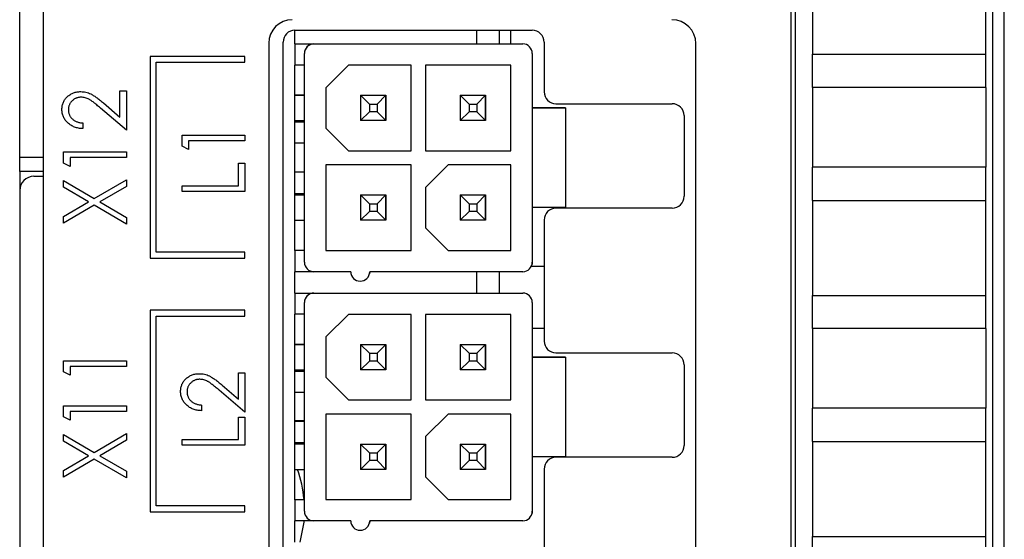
# Model space of a CAD drawing. Header units: millimetres. Extents: x 0 to 420, y 0 to 297.
# Tile 10 of 101: x 69 to 90, y 72 to 83. Entities that reach past the tile are written whole.
import ezdxf

# ---------------------------------------------------------------- set-up
doc = ezdxf.new("R2010")
doc.units = ezdxf.units.MM

msp = doc.modelspace()

# ---------------------------------------------------------------- linework, layer by layer
at = {"color": 7, "linetype": 'Continuous', "lineweight": 25}
for p, q in [((69.686, 94.436), (69.686, 35.236)), ((85.436, 90.736), (85.436, 60.236)), ((85.539, 60.403), (85.539, 90.768)), ((89.689, 90.768), (89.689, 60.403)), ((89.936, 60.236), (89.936, 90.736)), ((69.189, 80.036), (69.189, 84.436)), ((85.896, 84.206), (85.896, 82.206)), ((89.546, 82.206), (89.546, 84.206)), ((74.989, 82.425), (74.989, 82.714)), ((74.989, 82.714), (79.989, 82.714)), ((78.824, 82.425), (78.824, 82.714)), ((79.289, 82.714), (79.289, 82.425)), ((79.539, 82.425), (79.539, 82.714)), ((74.436, 82.44), (74.436, 66.936)), ((74.739, 67.164), (74.739, 82.464)), ((74.989, 82.425), (75.389, 82.425)), ((74.989, 82.425), (74.989, 82.425)), ((74.989, 82.425), (79.789, 82.425)), ((74.989, 82.425), (74.989, 81.98)), ((75.389, 82.425), (79.789, 82.425)), ((75.389, 82.425), (75.389, 82.425)), ((79.789, 82.425), (79.789, 82.425)), ((80.239, 82.464), (80.239, 81.414)), ((83.436, 66.936), (83.436, 82.431)), ((73.936, 82.163), (71.936, 82.163)), ((71.936, 82.163), (71.936, 77.913)), ((73.936, 82.038), (73.936, 82.163)), ((75.189, 77.825), (75.189, 82.225)), ((79.989, 82.225), (79.989, 81.075)), ((79.989, 82.225), (79.989, 82.225)), ((79.989, 82.225), (79.989, 81.075)), ((85.896, 81.506), (85.896, 82.206)), ((85.896, 82.206), (89.546, 82.206)), ((89.546, 81.506), (89.546, 82.206)), ((72.061, 82.038), (73.936, 82.038)), ((72.061, 78.038), (72.061, 82.038)), ((74.989, 78.07), (74.989, 81.98)), ((75.189, 81.98), (74.989, 81.98)), ((76.114, 81.975), (75.639, 81.5)), ((77.439, 81.975), (76.114, 81.975)), ((77.439, 80.175), (77.439, 81.975)), ((79.539, 81.975), (77.739, 81.975)), ((77.739, 81.975), (77.739, 80.175)), ((77.739, 81.975), (77.739, 80.175)), ((79.539, 80.175), (79.539, 81.975)), ((71.3, 81.437), (71.436, 81.437)), ((71.3, 80.882), (71.3, 81.437)), ((71.436, 81.437), (71.436, 80.606)), ((75.189, 81.343), (74.989, 81.343)), ((74.989, 81.343), (75.189, 81.343)), ((75.639, 81.5), (75.639, 80.65)), ((75.639, 81.5), (75.639, 80.65)), ((76.557, 81.158), (76.372, 81.343)), ((76.372, 81.343), (76.907, 81.343)), ((76.372, 81.343), (76.372, 80.808)), ((76.372, 81.343), (76.907, 81.343)), ((76.722, 81.158), (76.907, 81.343)), ((76.907, 81.343), (76.907, 80.808)), ((76.907, 81.343), (76.907, 81.343)), ((76.907, 80.808), (76.907, 81.343)), ((78.657, 81.158), (78.472, 81.343)), ((78.472, 81.343), (79.007, 81.343)), ((78.472, 81.343), (78.472, 80.808)), ((78.472, 81.343), (79.007, 81.343)), ((78.822, 81.158), (79.007, 81.343)), ((79.007, 81.343), (79.007, 80.808)), ((79.007, 81.343), (79.007, 81.343)), ((79.007, 80.808), (79.007, 81.343)), ((85.896, 81.506), (85.896, 80.986)), ((89.546, 81.506), (85.896, 81.506)), ((89.546, 81.506), (89.546, 80.656)), ((70.952, 81.18), (71.3, 80.882)), ((76.557, 81.158), (76.557, 80.993)), ((76.557, 81.158), (76.722, 81.158)), ((76.722, 81.158), (76.722, 80.993)), ((78.657, 81.158), (78.657, 80.993)), ((78.657, 81.158), (78.822, 81.158)), ((78.822, 81.158), (78.822, 80.993)), ((80.489, 81.164), (82.939, 81.164)), ((71.436, 80.606), (70.889, 81.073)), ((76.557, 80.993), (76.372, 80.808)), ((76.722, 80.993), (76.557, 80.993)), ((76.722, 80.993), (76.907, 80.808)), ((78.657, 80.993), (78.472, 80.808)), ((78.822, 80.993), (78.657, 80.993)), ((78.822, 80.993), (79.007, 80.808)), ((79.989, 81.075), (79.989, 78.975)), ((80.689, 81.075), (79.989, 81.075)), ((79.989, 81.075), (80.689, 81.075)), ((80.689, 81.075), (80.689, 78.975)), ((80.689, 81.075), (80.689, 81.075)), ((80.689, 81.075), (80.689, 78.975)), ((85.896, 80.986), (85.896, 80.345)), ((70.52, 80.759), (70.52, 80.64)), ((74.989, 80.808), (75.189, 80.808)), ((75.189, 80.775), (74.989, 80.775)), ((76.907, 80.808), (76.372, 80.808)), ((79.007, 80.808), (78.472, 80.808)), ((83.189, 80.914), (83.189, 79.214)), ((72.613, 80.27), (72.613, 80.504)), ((72.613, 80.504), (73.936, 80.504)), ((73.936, 80.504), (73.936, 80.386)), ((75.639, 80.65), (76.114, 80.175)), ((75.639, 80.65), (75.639, 80.65)), ((75.639, 80.65), (76.114, 80.175)), ((89.546, 80.676), (89.546, 79.826)), ((72.749, 80.386), (72.749, 80.199)), ((73.936, 80.386), (72.749, 80.386)), ((75.189, 80.33), (74.989, 80.33)), ((85.896, 80.345), (85.896, 79.826)), ((70.113, 79.914), (70.113, 80.148)), ((70.113, 80.148), (71.436, 80.148)), ((71.436, 80.148), (71.436, 80.029)), ((72.749, 80.199), (72.613, 80.27)), ((76.114, 80.175), (77.439, 80.175)), ((76.114, 80.175), (76.114, 80.175)), ((76.114, 80.175), (77.439, 80.175)), ((77.739, 80.175), (79.539, 80.175)), ((77.739, 80.175), (77.739, 80.175)), ((77.739, 80.175), (79.539, 80.175)), ((69.189, 79.736), (69.189, 80.036)), ((70.249, 79.843), (70.113, 79.914)), ((71.436, 80.029), (70.249, 80.029)), ((70.249, 80.029), (70.249, 79.843)), ((73.8, 79.436), (73.8, 79.911)), ((73.8, 79.911), (73.936, 79.911)), ((73.936, 79.911), (73.936, 79.317)), ((69.686, 79.736), (69.189, 79.736)), ((69.189, 79.736), (69.189, 79.356)), ((75.189, 79.72), (74.989, 79.72)), ((77.439, 79.875), (75.639, 79.875)), ((75.639, 79.875), (75.639, 78.075)), ((75.639, 79.875), (75.639, 78.075)), ((77.439, 78.075), (77.439, 79.875)), ((78.214, 79.875), (77.739, 79.4)), ((79.539, 79.875), (78.214, 79.875)), ((79.539, 78.075), (79.539, 79.875)), ((85.896, 79.126), (85.896, 79.826)), ((89.546, 79.826), (85.896, 79.826)), ((89.546, 79.126), (89.546, 79.826)), ((69.489, 79.636), (69.686, 79.636)), ((70.113, 79.406), (70.113, 79.546)), ((70.113, 79.546), (70.76, 79.167)), ((70.76, 79.167), (71.436, 79.563)), ((71.436, 79.563), (71.436, 79.423)), ((69.189, 79.336), (69.189, 34.636)), ((70.641, 79.097), (70.113, 79.406)), ((71.436, 79.423), (70.88, 79.097)), ((72.613, 79.317), (72.613, 79.436)), ((72.613, 79.436), (73.8, 79.436)), ((73.936, 79.317), (72.613, 79.317)), ((74.989, 79.275), (75.189, 79.275)), ((77.739, 79.4), (77.739, 78.55)), ((77.739, 79.4), (77.739, 78.55)), ((70.113, 78.787), (70.641, 79.097)), ((70.88, 79.097), (71.436, 78.77)), ((75.189, 79.243), (74.989, 79.243)), ((74.989, 79.243), (75.189, 79.243)), ((76.557, 79.058), (76.372, 79.243)), ((76.372, 79.243), (76.907, 79.243)), ((76.372, 79.243), (76.372, 78.708)), ((76.372, 79.243), (76.907, 79.243)), ((76.557, 79.058), (76.557, 78.893)), ((76.557, 79.058), (76.722, 79.058)), ((76.722, 79.058), (76.907, 79.243)), ((76.722, 79.058), (76.722, 78.893)), ((76.907, 79.243), (76.907, 78.708)), ((76.907, 79.243), (76.907, 79.243)), ((76.907, 78.708), (76.907, 79.243)), ((78.657, 79.058), (78.472, 79.243)), ((78.472, 79.243), (79.007, 79.243)), ((78.472, 79.243), (78.472, 78.708)), ((78.472, 79.243), (79.007, 79.243)), ((78.657, 79.058), (78.822, 79.058)), ((78.657, 79.058), (78.657, 78.893)), ((78.822, 79.058), (79.007, 79.243)), ((78.822, 79.058), (78.822, 78.893)), ((79.007, 79.243), (79.007, 78.708)), ((79.007, 79.243), (79.007, 79.243)), ((79.007, 78.708), (79.007, 79.243)), ((85.896, 79.126), (85.896, 77.126)), ((85.896, 79.126), (89.546, 79.126)), ((89.546, 77.126), (89.546, 79.126)), ((70.76, 79.027), (70.113, 78.647)), ((71.436, 78.63), (70.76, 79.027)), ((76.557, 78.893), (76.372, 78.708)), ((76.722, 78.893), (76.557, 78.893)), ((76.722, 78.893), (76.907, 78.708)), ((78.657, 78.893), (78.472, 78.708)), ((78.822, 78.893), (78.657, 78.893)), ((78.822, 78.893), (79.007, 78.708)), ((79.989, 78.975), (79.989, 77.825)), ((80.689, 78.975), (79.989, 78.975)), ((82.939, 78.964), (80.489, 78.964)), ((80.689, 78.975), (80.689, 78.975)), ((70.113, 78.647), (70.113, 78.787)), ((71.436, 78.77), (71.436, 78.63)), ((74.989, 78.708), (75.189, 78.708)), ((76.907, 78.708), (76.372, 78.708)), ((79.007, 78.708), (78.472, 78.708)), ((80.239, 78.714), (80.239, 76.164)), ((77.739, 78.55), (78.214, 78.075)), ((77.739, 78.55), (77.739, 78.55)), ((77.739, 78.55), (78.214, 78.075)), ((73.936, 78.038), (72.061, 78.038)), ((73.936, 77.913), (73.936, 78.038)), ((74.989, 78.07), (74.989, 77.625)), ((75.189, 78.07), (74.989, 78.07)), ((74.989, 78.07), (74.989, 78.07)), ((75.189, 78.07), (74.989, 78.07)), ((75.639, 78.075), (77.439, 78.075)), ((75.639, 78.075), (75.639, 78.075)), ((75.639, 78.075), (77.439, 78.075)), ((78.214, 78.075), (79.539, 78.075)), ((78.214, 78.075), (78.214, 78.075)), ((78.214, 78.075), (79.539, 78.075)), ((71.936, 77.913), (73.936, 77.913)), ((74.989, 77.175), (74.989, 77.625)), ((75.389, 77.625), (74.989, 77.625)), ((76.164, 77.625), (75.389, 77.625)), ((76.564, 77.625), (76.558, 77.577)), ((79.789, 77.625), (76.564, 77.625)), ((78.824, 77.175), (78.824, 77.625)), ((79.289, 77.625), (79.289, 77.175)), ((80.239, 77.736), (79.968, 77.736)), ((79.983, 77.777), (79.983, 77.777)), ((76.558, 77.577), (76.558, 77.577)), ((74.989, 77.175), (75.389, 77.175)), ((74.989, 77.175), (74.989, 77.175)), ((74.989, 77.175), (79.789, 77.175)), ((74.989, 77.175), (74.989, 76.73)), ((75.189, 72.575), (75.189, 76.975)), ((75.195, 77.024), (75.195, 77.024)), ((75.389, 77.175), (79.789, 77.175)), ((75.389, 77.175), (75.389, 77.175)), ((79.789, 77.175), (79.789, 77.175)), ((79.989, 76.975), (79.989, 75.825)), ((79.989, 76.975), (79.989, 76.975)), ((79.989, 76.975), (79.989, 75.825)), ((85.896, 76.426), (85.896, 77.126)), ((85.896, 77.126), (89.546, 77.126)), ((89.546, 76.426), (89.546, 77.126)), ((73.936, 76.813), (71.936, 76.813)), ((71.936, 76.813), (71.936, 72.563)), ((73.936, 76.688), (73.936, 76.813)), ((72.061, 76.688), (73.936, 76.688)), ((72.061, 72.688), (72.061, 76.688)), ((74.989, 72.82), (74.989, 76.73)), ((75.189, 76.73), (74.989, 76.73)), ((76.114, 76.725), (75.639, 76.25)), ((77.439, 76.725), (76.114, 76.725)), ((77.439, 74.925), (77.439, 76.725)), ((79.539, 76.725), (77.739, 76.725)), ((77.739, 76.725), (77.739, 74.925)), ((77.739, 76.725), (77.739, 74.925)), ((79.539, 74.925), (79.539, 76.725)), ((79.989, 76.436), (80.239, 76.436)), ((85.896, 76.426), (85.896, 75.906)), ((89.546, 76.426), (85.896, 76.426)), ((89.546, 76.426), (89.546, 75.576)), ((75.639, 76.25), (75.639, 75.4)), ((75.639, 76.25), (75.639, 75.4)), ((75.189, 76.093), (74.989, 76.093)), ((74.989, 76.093), (75.189, 76.093)), ((76.557, 75.908), (76.372, 76.093)), ((76.372, 76.093), (76.907, 76.093)), ((76.372, 76.093), (76.372, 75.558)), ((76.372, 76.093), (76.907, 76.093)), ((76.722, 75.908), (76.907, 76.093)), ((76.907, 76.093), (76.907, 75.558)), ((76.907, 76.093), (76.907, 76.093)), ((76.907, 75.558), (76.907, 76.093)), ((78.657, 75.908), (78.472, 76.093)), ((78.472, 76.093), (79.007, 76.093)), ((78.472, 76.093), (78.472, 75.558)), ((78.472, 76.093), (79.007, 76.093)), ((78.822, 75.908), (79.007, 76.093)), ((79.007, 76.093), (79.007, 75.558)), ((79.007, 76.093), (79.007, 76.093)), ((79.007, 75.558), (79.007, 76.093)), ((70.113, 75.514), (70.113, 75.748)), ((70.113, 75.748), (71.436, 75.748)), ((71.436, 75.748), (71.436, 75.629)), ((76.557, 75.743), (76.372, 75.558)), ((76.557, 75.908), (76.557, 75.743)), ((76.557, 75.908), (76.722, 75.908)), ((76.722, 75.743), (76.557, 75.743)), ((76.722, 75.908), (76.722, 75.743)), ((76.722, 75.743), (76.907, 75.558)), ((78.657, 75.743), (78.472, 75.558)), ((78.657, 75.908), (78.657, 75.743)), ((78.657, 75.908), (78.822, 75.908)), ((78.822, 75.743), (78.657, 75.743)), ((78.822, 75.908), (78.822, 75.743)), ((78.822, 75.743), (79.007, 75.558)), ((79.989, 75.825), (79.989, 73.725)), ((80.689, 75.825), (79.989, 75.825)), ((79.989, 75.825), (80.689, 75.825)), ((80.489, 75.914), (82.939, 75.914)), ((80.689, 75.825), (80.689, 73.725)), ((80.689, 75.825), (80.689, 75.825)), ((80.689, 75.825), (80.689, 73.725)), ((85.896, 75.906), (85.896, 75.265)), ((71.436, 75.629), (70.249, 75.629)), ((70.249, 75.629), (70.249, 75.443)), ((74.989, 75.558), (75.189, 75.558)), ((75.189, 75.525), (74.989, 75.525)), ((76.907, 75.558), (76.372, 75.558)), ((79.007, 75.558), (78.472, 75.558)), ((83.189, 75.664), (83.189, 73.964)), ((89.546, 75.596), (89.546, 74.746)), ((70.249, 75.443), (70.113, 75.514)), ((73.8, 74.939), (73.8, 75.493)), ((73.8, 75.493), (73.936, 75.493)), ((73.936, 75.493), (73.936, 74.662)), ((75.639, 75.4), (76.114, 74.925)), ((75.639, 75.4), (75.639, 75.4)), ((75.639, 75.4), (76.114, 74.925)), ((73.936, 74.662), (73.389, 75.13)), ((73.452, 75.236), (73.8, 74.939)), ((85.896, 75.265), (85.896, 74.746)), ((75.189, 75.08), (74.989, 75.08)), ((76.114, 74.925), (77.439, 74.925)), ((76.114, 74.925), (76.114, 74.925)), ((76.114, 74.925), (77.439, 74.925)), ((77.739, 74.925), (79.539, 74.925)), ((77.739, 74.925), (77.739, 74.925)), ((77.739, 74.925), (79.539, 74.925)), ((70.113, 74.564), (70.113, 74.798)), ((70.113, 74.798), (71.436, 74.798)), ((71.436, 74.798), (71.436, 74.679)), ((73.02, 74.815), (73.02, 74.696)), ((85.896, 74.046), (85.896, 74.746)), ((89.546, 74.746), (85.896, 74.746)), ((89.546, 74.046), (89.546, 74.746)), ((70.249, 74.493), (70.113, 74.564)), ((71.436, 74.679), (70.249, 74.679)), ((70.249, 74.679), (70.249, 74.493)), ((73.8, 74.086), (73.8, 74.561)), ((73.8, 74.561), (73.936, 74.561)), ((73.936, 74.561), (73.936, 73.967)), ((74.989, 74.486), (75.189, 74.486)), ((77.439, 74.625), (75.639, 74.625)), ((75.639, 74.625), (75.639, 72.825)), ((75.639, 74.625), (75.639, 72.825)), ((77.439, 72.825), (77.439, 74.625)), ((78.214, 74.625), (77.739, 74.15)), ((79.539, 74.625), (78.214, 74.625)), ((79.539, 72.825), (79.539, 74.625)), ((75.189, 74.47), (74.989, 74.47)), ((70.113, 74.056), (70.113, 74.196)), ((70.113, 74.196), (70.76, 73.817)), ((70.76, 73.817), (71.436, 74.213)), ((71.436, 74.073), (70.88, 73.747)), ((71.436, 74.213), (71.436, 74.073)), ((72.613, 73.967), (72.613, 74.086)), ((72.613, 74.086), (73.8, 74.086)), ((77.739, 74.15), (77.739, 73.3)), ((77.739, 74.15), (77.739, 73.3)), ((70.641, 73.747), (70.113, 74.056)), ((73.936, 73.967), (72.613, 73.967)), ((74.989, 74.025), (75.189, 74.025)), ((75.189, 73.993), (74.989, 73.993)), ((76.557, 73.808), (76.372, 73.993)), ((76.372, 73.993), (76.907, 73.993)), ((76.372, 73.993), (76.372, 73.458)), ((76.372, 73.993), (76.907, 73.993)), ((76.722, 73.808), (76.907, 73.993)), ((76.907, 73.993), (76.907, 73.458)), ((76.907, 73.993), (76.907, 73.993)), ((76.907, 73.458), (76.907, 73.993)), ((78.657, 73.808), (78.472, 73.993)), ((78.472, 73.993), (79.007, 73.993)), ((78.472, 73.993), (78.472, 73.458)), ((78.472, 73.993), (79.007, 73.993)), ((78.822, 73.808), (79.007, 73.993)), ((79.007, 73.993), (79.007, 73.458)), ((79.007, 73.993), (79.007, 73.993)), ((79.007, 73.458), (79.007, 73.993)), ((85.896, 74.046), (85.896, 72.046)), ((85.896, 74.046), (89.546, 74.046)), ((89.546, 72.046), (89.546, 74.046)), ((70.113, 73.437), (70.641, 73.747)), ((70.76, 73.677), (70.113, 73.297)), ((71.436, 73.28), (70.76, 73.677)), ((70.88, 73.747), (71.436, 73.42)), ((76.557, 73.808), (76.722, 73.808)), ((76.557, 73.808), (76.557, 73.643)), ((76.722, 73.808), (76.722, 73.643)), ((78.657, 73.808), (78.822, 73.808)), ((78.657, 73.808), (78.657, 73.643)), ((78.822, 73.808), (78.822, 73.643)), ((79.989, 73.725), (79.989, 72.575)), ((79.989, 73.725), (79.989, 72.575)), ((80.689, 73.725), (79.989, 73.725)), ((82.939, 73.714), (80.489, 73.714)), ((80.689, 73.725), (80.689, 73.725)), ((74.989, 73.458), (75.189, 73.458)), ((76.557, 73.643), (76.372, 73.458)), ((76.907, 73.458), (76.372, 73.458)), ((76.722, 73.643), (76.557, 73.643)), ((76.722, 73.643), (76.907, 73.458)), ((78.657, 73.643), (78.472, 73.458)), ((79.007, 73.458), (78.472, 73.458)), ((78.822, 73.643), (78.657, 73.643)), ((78.822, 73.643), (79.007, 73.458)), ((80.239, 73.464), (80.239, 70.914)), ((70.113, 73.297), (70.113, 73.437)), ((71.436, 73.42), (71.436, 73.28)), ((77.739, 73.3), (78.214, 72.825)), ((77.739, 73.3), (77.739, 73.3)), ((77.739, 73.3), (78.214, 72.825)), ((75.639, 72.825), (77.439, 72.825)), ((75.639, 72.825), (75.639, 72.825)), ((75.639, 72.825), (77.439, 72.825)), ((78.214, 72.825), (79.539, 72.825)), ((78.214, 72.825), (78.214, 72.825)), ((78.214, 72.825), (79.539, 72.825)), ((73.936, 72.688), (72.061, 72.688)), ((73.936, 72.563), (73.936, 72.688)), ((74.989, 72.82), (74.989, 72.375)), ((75.189, 72.82), (74.989, 72.82)), ((74.989, 72.82), (74.989, 72.82)), ((75.189, 72.82), (74.989, 72.82)), ((71.936, 72.563), (73.936, 72.563)), ((79.983, 72.527), (79.983, 72.527)), ((79.989, 72.575), (79.989, 72.575)), ((74.989, 71.925), (74.989, 72.375)), ((75.389, 72.375), (74.989, 72.375)), ((76.164, 72.375), (75.389, 72.375)), ((76.564, 72.375), (76.558, 72.327)), ((76.558, 72.327), (76.558, 72.327)), ((79.789, 72.375), (76.564, 72.375)), ((85.896, 71.346), (85.896, 72.046)), ((85.896, 72.046), (89.546, 72.046)), ((89.546, 71.346), (89.546, 72.046))]:
    msp.add_line(p, q, dxfattribs=at)
at = {"color": 8, "linetype": 'Continuous', "lineweight": 25}
msp.add_line((69.189, 80.036), (69.686, 80.036), dxfattribs=at)
at = {"color": 7, "linetype": 'Continuous', "lineweight": 25, "flags": 128}
for points in [[(79.989, 77.825), (79.986, 77.786), (79.983, 77.777)], [(79.989, 72.575), (79.986, 72.536), (79.983, 72.527)], [(75.178, 72.375), (75.176, 72.349), (75.093, 71.925)]]:
    msp.add_lwpolyline(points, dxfattribs=at)
at = {"color": 7, "linetype": 'Continuous', "lineweight": 25}
for centre, radius, start, end in [((74.932, 82.44), 0.495, 90, 180), ((82.932, 82.431), 0.505, 0, 90), ((74.989, 82.464), 0.25, 90, 180), ((79.989, 82.464), 0.25, 0, 90), ((75.389, 82.225), 0.2, 90, 180), ((75.389, 82.225), 0.2, 90, 165.9637), ((79.789, 82.225), 0.2, 0, 90), ((79.789, 82.225), 0.2, 0, 90), ((80.489, 81.414), 0.25, 180, 270), ((82.939, 80.914), 0.25, 0, 90), ((69.489, 79.336), 0.3, 90, 180), ((82.939, 79.214), 0.25, 270, 0), ((80.489, 78.714), 0.25, 90, 180), ((75.389, 77.825), 0.2, 180, 270), ((79.789, 77.825), 0.2, 270, 0), ((76.364, 77.625), 0.2, 180, 0), ((75.389, 76.975), 0.2, 90, 180), ((75.389, 76.975), 0.2, 90, 165.9637), ((79.789, 76.975), 0.2, 0, 90), ((79.789, 76.975), 0.2, 0, 90), ((80.489, 76.164), 0.25, 180, 270), ((82.939, 75.664), 0.25, 0, 90), ((82.939, 73.964), 0.25, 270, 0), ((80.489, 73.464), 0.25, 90, 180), ((72.689, 72.611), 2.5, 4.8141, 19.8113), ((75.389, 72.575), 0.2, 180, 270), ((79.789, 72.575), 0.2, 270, 0), ((76.364, 72.375), 0.2, 180, 0)]:
    msp.add_arc(centre, radius, start, end, dxfattribs=at)
for points, knots in [([(70.079, 81.045), (70.08, 81.058), (70.08, 81.085), (70.086, 81.124), (70.095, 81.162), (70.108, 81.197), (70.124, 81.23), (70.145, 81.261), (70.169, 81.29), (70.197, 81.317), (70.226, 81.341), (70.258, 81.362), (70.291, 81.38), (70.325, 81.395), (70.361, 81.406), (70.397, 81.414), (70.436, 81.419), (70.461, 81.42), (70.475, 81.42)], [0, 0, 0, 0, 0.067106, 0.131744, 0.194458, 0.255749, 0.316097, 0.376704, 0.438236, 0.501646, 0.565077, 0.627495, 0.688465, 0.749509, 0.810355, 0.872348, 0.935088, 1, 1, 1, 1]), ([(70.475, 81.42), (70.493, 81.419), (70.53, 81.418), (70.584, 81.409), (70.636, 81.393), (70.678, 81.375), (70.712, 81.357), (70.74, 81.34), (70.77, 81.32), (70.802, 81.298), (70.836, 81.273), (70.873, 81.245), (70.912, 81.213), (70.938, 81.191), (70.952, 81.18)], [0, 0, 0, 0, 0.10151, 0.200837, 0.299625, 0.399332, 0.452699, 0.511826, 0.577323, 0.649147, 0.727119, 0.811496, 0.9029, 1, 1, 1, 1]), ([(70.483, 81.301), (70.474, 81.301), (70.456, 81.301), (70.43, 81.297), (70.405, 81.291), (70.381, 81.283), (70.358, 81.272), (70.335, 81.259), (70.314, 81.243), (70.294, 81.226), (70.276, 81.206), (70.259, 81.186), (70.246, 81.164), (70.234, 81.141), (70.226, 81.117), (70.22, 81.092), (70.216, 81.066), (70.215, 81.048), (70.215, 81.039)], [0, 0, 0, 0, 0.064826, 0.127694, 0.189002, 0.250262, 0.311649, 0.372859, 0.435986, 0.500806, 0.565495, 0.628378, 0.689165, 0.749946, 0.810822, 0.872278, 0.935146, 1, 1, 1, 1]), ([(70.889, 81.073), (70.876, 81.085), (70.85, 81.107), (70.814, 81.138), (70.78, 81.165), (70.749, 81.19), (70.72, 81.212), (70.694, 81.23), (70.67, 81.246), (70.643, 81.262), (70.609, 81.278), (70.568, 81.292), (70.526, 81.3), (70.497, 81.301), (70.483, 81.301)], [0, 0, 0, 0, 0.1089127, 0.2096152, 0.3017648, 0.3853909, 0.4609786, 0.528012, 0.5871407, 0.6380236, 0.7303949, 0.8206903, 0.9096583, 1, 1, 1, 1]), ([(70.52, 80.64), (70.504, 80.641), (70.474, 80.642), (70.428, 80.649), (70.385, 80.659), (70.345, 80.672), (70.306, 80.689), (70.269, 80.709), (70.235, 80.733), (70.203, 80.76), (70.174, 80.789), (70.149, 80.821), (70.127, 80.854), (70.11, 80.889), (70.096, 80.925), (70.086, 80.964), (70.08, 81.004), (70.08, 81.031), (70.079, 81.045)], [0, 0, 0, 0, 0.070894, 0.1392, 0.20487, 0.269234, 0.332081, 0.394901, 0.457202, 0.520113, 0.582517, 0.642738, 0.701734, 0.760045, 0.818157, 0.87726, 0.937527, 1, 1, 1, 1]), ([(70.215, 81.039), (70.215, 81.03), (70.216, 81.011), (70.219, 80.984), (70.226, 80.958), (70.235, 80.933), (70.246, 80.909), (70.26, 80.887), (70.276, 80.866), (70.295, 80.846), (70.316, 80.827), (70.339, 80.811), (70.364, 80.797), (70.392, 80.785), (70.421, 80.775), (70.452, 80.768), (70.486, 80.762), (70.508, 80.76), (70.52, 80.759)], [0, 0, 0, 0, 0.061535, 0.120681, 0.178642, 0.235332, 0.291867, 0.34862, 0.406764, 0.466093, 0.52635, 0.587062, 0.649555, 0.7136, 0.780456, 0.850261, 0.923173, 1, 1, 1, 1]), ([(72.579, 75.101), (72.58, 75.115), (72.58, 75.142), (72.586, 75.181), (72.595, 75.218), (72.608, 75.253), (72.624, 75.286), (72.645, 75.317), (72.669, 75.346), (72.697, 75.373), (72.726, 75.397), (72.758, 75.419), (72.791, 75.436), (72.825, 75.451), (72.861, 75.463), (72.897, 75.471), (72.936, 75.476), (72.961, 75.476), (72.975, 75.476)], [0, 0, 0, 0, 0.067106, 0.131744, 0.194458, 0.255749, 0.316097, 0.376704, 0.438236, 0.501646, 0.565077, 0.627495, 0.688465, 0.749509, 0.810355, 0.872348, 0.935088, 1, 1, 1, 1]), ([(72.983, 75.358), (72.974, 75.358), (72.956, 75.357), (72.93, 75.353), (72.905, 75.348), (72.881, 75.339), (72.858, 75.329), (72.835, 75.315), (72.814, 75.3), (72.794, 75.282), (72.776, 75.263), (72.759, 75.242), (72.746, 75.22), (72.734, 75.197), (72.726, 75.173), (72.72, 75.148), (72.716, 75.122), (72.715, 75.104), (72.715, 75.095)], [0, 0, 0, 0, 0.064826, 0.127694, 0.189002, 0.250262, 0.311649, 0.372859, 0.435986, 0.500806, 0.565495, 0.628378, 0.689165, 0.749946, 0.810822, 0.872278, 0.935146, 1, 1, 1, 1]), ([(72.975, 75.476), (72.993, 75.476), (73.03, 75.475), (73.084, 75.465), (73.136, 75.449), (73.178, 75.432), (73.212, 75.413), (73.24, 75.397), (73.27, 75.377), (73.302, 75.355), (73.336, 75.329), (73.373, 75.301), (73.412, 75.27), (73.438, 75.248), (73.452, 75.236)], [0, 0, 0, 0, 0.10151, 0.200837, 0.299625, 0.399332, 0.452699, 0.511826, 0.577323, 0.649147, 0.727119, 0.811496, 0.9029, 1, 1, 1, 1]), ([(73.389, 75.13), (73.376, 75.141), (73.35, 75.163), (73.314, 75.194), (73.28, 75.222), (73.249, 75.247), (73.22, 75.268), (73.194, 75.287), (73.17, 75.302), (73.143, 75.318), (73.109, 75.334), (73.068, 75.348), (73.026, 75.356), (72.997, 75.357), (72.983, 75.358)], [0, 0, 0, 0, 0.108913, 0.209615, 0.301765, 0.385391, 0.460979, 0.528012, 0.587141, 0.638024, 0.730395, 0.82069, 0.909658, 1, 1, 1, 1]), ([(73.02, 74.696), (73.004, 74.697), (72.974, 74.698), (72.928, 74.705), (72.885, 74.715), (72.845, 74.728), (72.806, 74.745), (72.769, 74.765), (72.735, 74.789), (72.703, 74.816), (72.674, 74.845), (72.649, 74.877), (72.627, 74.91), (72.61, 74.945), (72.596, 74.982), (72.586, 75.02), (72.58, 75.06), (72.58, 75.087), (72.579, 75.101)], [0, 0, 0, 0, 0.070894, 0.1392, 0.20487, 0.269234, 0.332081, 0.394901, 0.457202, 0.520113, 0.582517, 0.642738, 0.701734, 0.760045, 0.818157, 0.87726, 0.937527, 1, 1, 1, 1]), ([(72.715, 75.095), (72.715, 75.086), (72.716, 75.067), (72.719, 75.04), (72.726, 75.014), (72.735, 74.989), (72.746, 74.966), (72.76, 74.943), (72.776, 74.922), (72.795, 74.902), (72.816, 74.884), (72.839, 74.868), (72.864, 74.854), (72.892, 74.842), (72.921, 74.832), (72.952, 74.824), (72.986, 74.818), (73.008, 74.816), (73.02, 74.815)], [0, 0, 0, 0, 0.061535, 0.120681, 0.178642, 0.235332, 0.291867, 0.34862, 0.406764, 0.466093, 0.52635, 0.587062, 0.649555, 0.7136, 0.780456, 0.850261, 0.923173, 1, 1, 1, 1])]:
    msp.add_open_spline(points, degree=3, knots=knots, dxfattribs=at)

doc.saveas('drawing.dxf')
